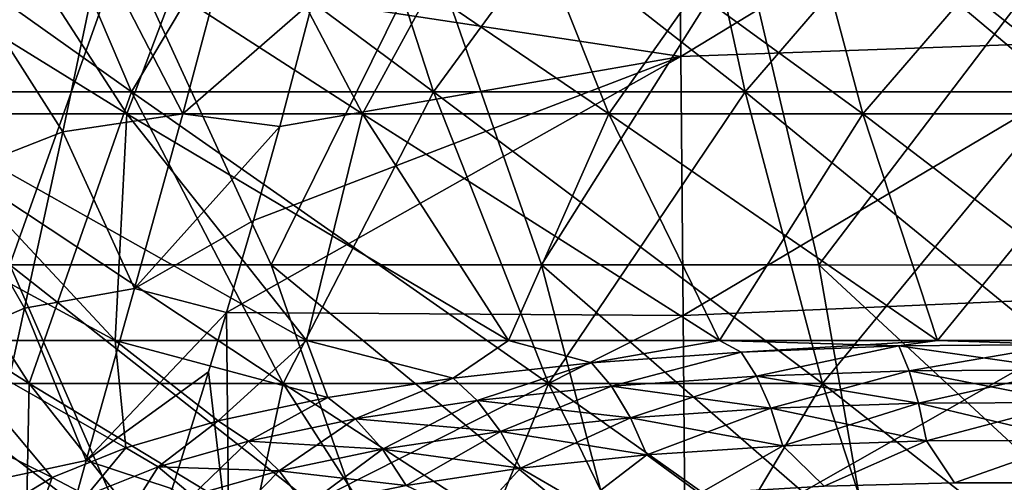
# Model space of a CAD drawing. Header units: metres. Extents: x -92 to 264, y -100 to 50.
# Tile 61 of 256: x -8.13 to -2.27, y -86.25 to -83.5. Entities that reach past the tile are written whole.
import ezdxf

# ---------------------------------------------------------------- set-up
doc = ezdxf.new("R2010")
doc.units = ezdxf.units.M
doc.layers.add('solid_21062050_01', color=7, linetype='CONTINUOUS')

msp = doc.modelspace()

# ---------------------------------------------------------------- linework, layer by layer
at = {"layer": 'solid_21062050_01'}
for points in [[(-7.465799, -83.923958, 12.901138), (-8.298942, -81.973351, 14.842591), (-10.212839, -81.973351, 13.90378)], [(-9.187556, -83.923958, 12.056576), (-7.465799, -83.923958, 12.901138), (-10.212839, -81.973351, 13.90378)], [(-7.465799, -83.923958, -21.893599), (-9.187556, -83.923958, -21.049036), (-8.298942, -81.973351, -23.835052)], [(-5.667431, -83.923958, 13.56718), (-6.299887, -81.973351, 15.58296), (-8.298942, -81.973351, 14.842591)], [(-7.465799, -83.923958, 12.901138), (-5.667431, -83.923958, 13.56718), (-8.298942, -81.973351, 14.842591)], [(-7.465799, -83.923958, -21.893599), (-8.298942, -81.973351, -23.835052), (-6.299887, -81.973351, -24.57542)], [(-5.667431, -83.923958, -22.559641), (-7.465799, -83.923958, -21.893599), (-6.299887, -81.973351, -24.57542)], [(-3.810909, -83.923958, 14.047867), (-4.236186, -81.973351, 16.117289), (-6.299887, -81.973351, 15.58296)], [(-5.667431, -83.923958, 13.56718), (-3.810909, -83.923958, 14.047867), (-6.299887, -81.973351, 15.58296)], [(-5.667431, -83.923958, -22.559641), (-6.299887, -81.973351, -24.57542), (-4.236186, -81.973351, -25.109749)], [(-3.810909, -83.923958, -23.040327), (-5.667431, -83.923958, -22.559641), (-4.236186, -81.973351, -25.109749)], [(-1.915281, -83.923958, 14.338266), (-2.129016, -81.973351, 16.440096), (-4.236186, -81.973351, 16.117289)], [(-3.810909, -83.923958, 14.047867), (-1.915281, -83.923958, 14.338266), (-4.236186, -81.973351, 16.117289)], [(-3.810909, -83.923958, -23.040327), (-4.236186, -81.973351, -25.109749), (-2.129016, -81.973351, -25.432556)], [(-1.915281, -83.923958, -23.330727), (-3.810909, -83.923958, -23.040327), (-2.129016, -81.973351, -25.432556)], [(-4.21145, -82.097534, 20.584324), (-4.19432, -83.713608, 21.101568), (-1.415636, -82.027893, 20.871164)], [(-4.19432, -83.713608, 21.101568), (-1.409898, -83.615257, 21.364271), (-1.415636, -82.027893, 20.871164)], [(-6.385863, -83.383698, 20.526331), (-4.19432, -83.713608, 21.101568), (-4.21145, -82.097534, 20.584324)], [(-7.494221, -84.05484, -17.99823), (-8.4979, -82.504501, -19.806511), (-10.003215, -82.504501, -18.868242)], [(-8.821745, -84.05484, -17.170778), (-7.494221, -84.05484, -17.99823), (-10.003215, -82.504501, -18.868242)], [(-7.494221, -84.05484, 9.005769), (-8.821745, -84.05484, 8.178317), (-8.4979, -82.504501, 10.814052)], [(-6.089796, -84.05484, -18.687134), (-6.905384, -82.504501, -20.587679), (-8.4979, -82.504501, -19.806511)], [(-7.494221, -84.05484, -17.99823), (-6.089796, -84.05484, -18.687134), (-8.4979, -82.504501, -19.806511)], [(-7.494221, -84.05484, 9.005769), (-8.4979, -82.504501, 10.814052), (-6.905384, -82.504501, 11.595218)], [(-6.089796, -84.05484, 9.694673), (-7.494221, -84.05484, 9.005769), (-6.905384, -82.504501, 11.595218)], [(-4.622881, -84.05484, -19.230419), (-5.24201, -82.504501, -21.203724), (-6.905384, -82.504501, -20.587679)], [(-6.089796, -84.05484, -18.687134), (-4.622881, -84.05484, -19.230419), (-6.905384, -82.504501, -20.587679)], [(-6.089796, -84.05484, 9.694673), (-6.905384, -82.504501, 11.595218), (-5.24201, -82.504501, 12.211264)], [(-4.622881, -84.05484, 10.237958), (-6.089796, -84.05484, 9.694673), (-5.24201, -82.504501, 12.211264)], [(-3.10853, -84.05484, -19.622511), (-3.524846, -82.504501, -21.648329), (-5.24201, -82.504501, -21.203724)], [(-4.622881, -84.05484, -19.230419), (-3.10853, -84.05484, -19.622511), (-5.24201, -82.504501, -21.203724)], [(-4.622881, -84.05484, 10.237958), (-5.24201, -82.504501, 12.211264), (-3.524846, -82.504501, 12.655869)], [(-3.10853, -84.05484, 10.630051), (-4.622881, -84.05484, 10.237958), (-3.524846, -82.504501, 12.655869)], [(-1.56228, -84.05484, -19.859388), (-1.771512, -82.504501, -21.916929), (-3.524846, -82.504501, -21.648329)], [(-3.10853, -84.05484, -19.622511), (-1.56228, -84.05484, -19.859388), (-3.524846, -82.504501, -21.648329)], [(-3.10853, -84.05484, 10.630051), (-3.524846, -82.504501, 12.655869), (-1.771512, -82.504501, 12.924469)], [(-1.56228, -84.05484, 10.866927), (-3.10853, -84.05484, 10.630051), (-1.771512, -82.504501, 12.924469)], [(-9.271466, -83.044952, 14.298345), (-7.512233, -83.045357, 15.06764), (-8.191371, -84.9543, 12.397994)], [(-7.512233, -83.045357, 15.06764), (-6.634542, -84.954651, 13.06736), (-8.191371, -84.9543, 12.397994)], [(-7.652674, -83.10334, 19.933451), (-7.160573, -84.055214, 20.547152), (-6.880937, -83.005737, 20.241337)], [(-7.512233, -83.045357, 15.06764), (-5.690001, -83.04567, 15.672777), (-6.634542, -84.954651, 13.06736)], [(-6.880937, -83.005737, 20.241337), (-7.160573, -84.055214, 20.547152), (-6.385863, -83.383698, 20.526331)], [(-5.690001, -83.04567, 15.672777), (-5.023727, -84.954926, 13.593712), (-6.634542, -84.954651, 13.06736)], [(-5.690001, -83.04567, 15.672777), (-3.820053, -83.045898, 16.108679), (-5.023727, -84.954926, 13.593712)], [(-3.820053, -83.045898, 16.108679), (-3.372035, -84.955116, 13.972768), (-5.023727, -84.954926, 13.593712)], [(-3.820053, -83.045898, 16.108679), (-1.918069, -83.046036, 16.371691), (-3.372035, -84.955116, 13.972768)], [(-1.918069, -83.046036, 16.371691), (-1.692905, -84.955238, 14.201441), (-3.372035, -84.955116, 13.972768)], [(-8.385301, -83.362907, 19.574448), (-7.875787, -84.162491, 20.257002), (-7.652674, -83.10334, 19.933451)], [(-7.652674, -83.10334, 19.933451), (-7.875787, -84.162491, 20.257002), (-7.160573, -84.055214, 20.547152)], [(-8.385301, -83.362907, 19.574448), (-8.554506, -84.428726, 19.934799), (-7.875787, -84.162491, 20.257002)], [(-7.160573, -84.055214, 20.547152), (-6.581696, -84.129959, 20.766052), (-6.385863, -83.383698, 20.526331)], [(-6.385863, -83.383698, 20.526331), (-6.581696, -84.129959, 20.766052), (-4.19432, -83.713608, 21.101568)], [(-4.19432, -83.713608, 21.101568), (-4.179541, -85.256119, 21.802929), (-1.409898, -83.615257, 21.364271)], [(-4.179541, -85.256119, 21.802929), (-1.40468, -85.134071, 22.03896), (-1.409898, -83.615257, 21.364271)], [(-6.900097, -85.238525, 21.200882), (-4.179541, -85.256119, 21.802929), (-4.19432, -83.713608, 21.101568)], [(-6.739403, -84.689476, 20.973038), (-6.900097, -85.238525, 21.200882), (-4.19432, -83.713608, 21.101568)], [(-6.581696, -84.129959, 20.766052), (-6.739403, -84.689476, 20.973038), (-4.19432, -83.713608, 21.101568)], [(-8.074984, -85.659615, 10.052103), (-9.187556, -83.923958, 12.056576), (-10.815038, -83.923958, 11.042158)], [(-9.505383, -85.659615, 9.160527), (-8.074984, -85.659615, 10.052103), (-10.815038, -83.923958, 11.042158)], [(-8.074984, -85.659615, -19.044563), (-9.505383, -85.659615, -18.152988), (-9.187556, -83.923958, -21.049036)], [(-6.561723, -85.659615, 10.794393), (-7.465799, -83.923958, 12.901138), (-9.187556, -83.923958, 12.056576)], [(-8.074984, -85.659615, 10.052103), (-6.561723, -85.659615, 10.794393), (-9.187556, -83.923958, 12.056576)], [(-8.074984, -85.659615, -19.044563), (-9.187556, -83.923958, -21.049036), (-7.465799, -83.923958, -21.893599)], [(-6.561723, -85.659615, -19.786852), (-8.074984, -85.659615, -19.044563), (-7.465799, -83.923958, -21.893599)], [(-4.98113, -85.659615, 11.37978), (-5.667431, -83.923958, 13.56718), (-7.465799, -83.923958, 12.901138)], [(-6.561723, -85.659615, 10.794393), (-4.98113, -85.659615, 11.37978), (-7.465799, -83.923958, 12.901138)], [(-6.561723, -85.659615, -19.786852), (-7.465799, -83.923958, -21.893599), (-5.667431, -83.923958, -22.559641)], [(-4.98113, -85.659615, -20.37224), (-6.561723, -85.659615, -19.786852), (-5.667431, -83.923958, -22.559641)], [(-3.349424, -85.659615, 11.802258), (-3.810909, -83.923958, 14.047867), (-5.667431, -83.923958, 13.56718)], [(-4.98113, -85.659615, 11.37978), (-3.349424, -85.659615, 11.802258), (-5.667431, -83.923958, 13.56718)], [(-4.98113, -85.659615, -20.37224), (-5.667431, -83.923958, -22.559641), (-3.810909, -83.923958, -23.040327)], [(-3.349424, -85.659615, -20.794718), (-4.98113, -85.659615, -20.37224), (-3.810909, -83.923958, -23.040327)], [(-1.683349, -85.659615, 12.057491), (-1.915281, -83.923958, 14.338266), (-3.810909, -83.923958, 14.047867)], [(-3.349424, -85.659615, 11.802258), (-1.683349, -85.659615, 12.057491), (-3.810909, -83.923958, 14.047867)], [(-3.349424, -85.659615, -20.794718), (-3.810909, -83.923958, -23.040327), (-1.915281, -83.923958, -23.330727)], [(-1.683349, -85.659615, -21.049952), (-3.349424, -85.659615, -20.794718), (-1.915281, -83.923958, -23.330727)], [(-7.562343, -85.404152, -15.361345), (-8.821745, -84.05484, -17.170778), (-10.058746, -84.05484, -16.213266)], [(-8.622748, -85.404152, -14.54053), (-7.562343, -85.404152, -15.361345), (-10.058746, -84.05484, -16.213266)], [(-6.424338, -85.404152, -16.070669), (-7.494221, -84.05484, -17.99823), (-8.821745, -84.05484, -17.170778)], [(-7.562343, -85.404152, -15.361345), (-6.424338, -85.404152, -16.070669), (-8.821745, -84.05484, -17.170778)], [(-7.562343, -85.404152, 6.368885), (-8.821745, -84.05484, 8.178317), (-7.494221, -84.05484, 9.005769)], [(-7.562343, -85.404152, 6.368885), (-8.622748, -85.404152, 5.548069), (-8.821745, -84.05484, 8.178317)], [(-7.875787, -84.162491, 20.257002), (-7.448927, -85.094353, 20.935717), (-7.160573, -84.055214, 20.547152)], [(-6.424338, -85.404152, 7.078208), (-7.562343, -85.404152, 6.368885), (-7.494221, -84.05484, 9.005769)], [(-5.22041, -85.404152, -16.661224), (-6.089796, -84.05484, -18.687134), (-7.494221, -84.05484, -17.99823)], [(-6.424338, -85.404152, -16.070669), (-5.22041, -85.404152, -16.661224), (-7.494221, -84.05484, -17.99823)], [(-6.424338, -85.404152, 7.078208), (-7.494221, -84.05484, 9.005769), (-6.089796, -84.05484, 9.694673)], [(-7.160573, -84.055214, 20.547152), (-7.448927, -85.094353, 20.935717), (-6.581696, -84.129959, 20.766052)], [(-5.22041, -85.404152, 7.668763), (-6.424338, -85.404152, 7.078208), (-6.089796, -84.05484, 9.694673)], [(-3.962914, -85.404152, -17.126949), (-4.622881, -84.05484, -19.230419), (-6.089796, -84.05484, -18.687134)], [(-5.22041, -85.404152, -16.661224), (-3.962914, -85.404152, -17.126949), (-6.089796, -84.05484, -18.687134)], [(-5.22041, -85.404152, 7.668763), (-6.089796, -84.05484, 9.694673), (-4.622881, -84.05484, 10.237958)], [(-3.962914, -85.404152, 8.134489), (-5.22041, -85.404152, 7.668763), (-4.622881, -84.05484, 10.237958)], [(-2.664752, -85.404152, -17.463066), (-3.10853, -84.05484, -19.622511), (-4.622881, -84.05484, -19.230419)], [(-3.962914, -85.404152, -17.126949), (-2.664752, -85.404152, -17.463066), (-4.622881, -84.05484, -19.230419)], [(-3.962914, -85.404152, 8.134489), (-4.622881, -84.05484, 10.237958), (-3.10853, -84.05484, 10.630051)], [(-2.664752, -85.404152, 8.470606), (-3.962914, -85.404152, 8.134489), (-3.10853, -84.05484, 10.630051)], [(-1.339248, -85.404152, -17.666126), (-1.56228, -84.05484, -19.859388), (-3.10853, -84.05484, -19.622511)], [(-2.664752, -85.404152, -17.463066), (-1.339248, -85.404152, -17.666126), (-3.10853, -84.05484, -19.622511)], [(-2.664752, -85.404152, 8.470606), (-3.10853, -84.05484, 10.630051), (-1.56228, -84.05484, 10.866927)], [(-1.339248, -85.404152, 8.673666), (-2.664752, -85.404152, 8.470606), (-1.56228, -84.05484, 10.866927)], [(-8.554506, -84.428726, 19.934799), (-8.104077, -85.212242, 20.668831), (-7.875787, -84.162491, 20.257002)], [(-7.875787, -84.162491, 20.257002), (-8.104077, -85.212242, 20.668831), (-7.448927, -85.094353, 20.935717)], [(-7.448927, -85.094353, 20.935717), (-6.739403, -84.689476, 20.973038), (-6.581696, -84.129959, 20.766052)], [(-8.554506, -84.428726, 19.934799), (-8.725261, -85.48243, 20.387815), (-8.104077, -85.212242, 20.668831)], [(-7.448927, -85.094353, 20.935717), (-6.900097, -85.238525, 21.200882), (-6.739403, -84.689476, 20.973038)], [(-9.681548, -84.95388, 11.59106), (-7.449849, -86.645546, 10.137367), (-8.793205, -86.645149, 9.372519)], [(-9.681548, -84.95388, 11.59106), (-8.191371, -84.9543, 12.397994), (-7.449849, -86.645546, 10.137367)], [(-8.191371, -84.9543, 12.397994), (-6.040566, -86.645882, 10.772601), (-7.449849, -86.645546, 10.137367)], [(-8.191371, -84.9543, 12.397994), (-6.634542, -84.954651, 13.06736), (-6.040566, -86.645882, 10.772601)], [(-6.634542, -84.954651, 13.06736), (-4.577828, -86.646141, 11.272597), (-6.040566, -86.645882, 10.772601)], [(-6.634542, -84.954651, 13.06736), (-5.023727, -84.954926, 13.593712), (-4.577828, -86.646141, 11.272597)], [(-5.023727, -84.954926, 13.593712), (-3.074579, -86.646324, 11.632932), (-4.577828, -86.646141, 11.272597)], [(-5.023727, -84.954926, 13.593712), (-3.372035, -84.955116, 13.972768), (-3.074579, -86.646324, 11.632932)], [(-3.372035, -84.955116, 13.972768), (-1.544122, -86.646439, 11.850416), (-3.074579, -86.646324, 11.632932)], [(-3.372035, -84.955116, 13.972768), (-1.692905, -84.955238, 14.201441), (-1.544122, -86.646439, 11.850416)], [(-8.104077, -85.212242, 20.668831), (-7.735501, -86.118378, 21.413273), (-7.448927, -85.094353, 20.935717)], [(-7.448927, -85.094353, 20.935717), (-7.735501, -86.118378, 21.413273), (-6.900097, -85.238525, 21.200882)], [(-4.179541, -85.256119, 21.802929), (-4.166926, -86.704453, 22.678049), (-1.40468, -85.134071, 22.03896)], [(-4.166926, -86.704453, 22.678049), (-1.399977, -86.563683, 22.885933), (-1.40468, -85.134071, 22.03896)], [(-8.725261, -85.48243, 20.387815), (-8.329371, -86.245834, 21.1745), (-8.104077, -85.212242, 20.668831)], [(-8.104077, -85.212242, 20.668831), (-8.329371, -86.245834, 21.1745), (-7.735501, -86.118378, 21.413273)], [(-7.735501, -86.118378, 21.413273), (-7.006703, -85.590446, 21.360271), (-6.900097, -85.238525, 21.200882)], [(-7.006703, -85.590446, 21.360271), (-6.886192, -86.620064, 22.019829), (-6.900097, -85.238525, 21.200882)], [(-6.900097, -85.238525, 21.200882), (-6.886192, -86.620064, 22.019829), (-4.179541, -85.256119, 21.802929)], [(-6.886192, -86.620064, 22.019829), (-4.166926, -86.704453, 22.678049), (-4.179541, -85.256119, 21.802929)], [(-7.938954, -86.220543, -12.99268), (-8.622748, -85.404152, -14.54053), (-9.594673, -85.404152, -13.616647)], [(-8.257662, -86.412926, -12.072651), (-7.938954, -86.220543, -12.99268), (-9.594673, -85.404152, -13.616647)], [(-7.938954, -86.220543, 4.00022), (-9.594673, -85.404152, 4.624187), (-8.622748, -85.404152, 5.548069)], [(-7.938954, -86.220543, 4.00022), (-8.257662, -86.412926, 3.080191), (-9.594673, -85.404152, 4.624187)], [(-7.500417, -86.04306, -13.865039), (-7.562343, -85.404152, -15.361345), (-8.622748, -85.404152, -14.54053)], [(-7.938954, -86.220543, -12.99268), (-7.500417, -86.04306, -13.865039), (-8.622748, -85.404152, -14.54053)], [(-7.500417, -86.04306, 4.872579), (-8.622748, -85.404152, 5.548069), (-7.562343, -85.404152, 6.368885)], [(-7.500417, -86.04306, 4.872579), (-7.938954, -86.220543, 4.00022), (-8.622748, -85.404152, 5.548069)], [(-6.29589, -85.744652, -15.408185), (-6.424338, -85.404152, -16.070669), (-7.562343, -85.404152, -15.361345)], [(-6.949676, -85.883537, -14.674727), (-6.29589, -85.744652, -15.408185), (-7.562343, -85.404152, -15.361345)], [(-7.500417, -86.04306, -13.865039), (-6.949676, -85.883537, -14.674727), (-7.562343, -85.404152, -15.361345)], [(-6.949676, -85.883537, 5.682268), (-7.562343, -85.404152, 6.368885), (-6.424338, -85.404152, 7.078208)], [(-6.949676, -85.883537, 5.682268), (-7.500417, -86.04306, 4.872579), (-7.562343, -85.404152, 6.368885)], [(-6.295889, -85.744652, 6.415725), (-6.949676, -85.883537, 5.682268), (-6.424338, -85.404152, 7.078208)], [(-5.55019, -85.628738, -16.052954), (-5.22041, -85.404152, -16.661224), (-6.424338, -85.404152, -16.070669)], [(-6.29589, -85.744652, -15.408185), (-5.55019, -85.628738, -16.052954), (-6.424338, -85.404152, -16.070669)], [(-5.550189, -85.628738, 7.060494), (-6.424338, -85.404152, 7.078208), (-5.22041, -85.404152, 7.668763)], [(-5.550189, -85.628738, 7.060494), (-6.295889, -85.744652, 6.415725), (-6.424338, -85.404152, 7.078208)], [(-5.55019, -85.628738, -16.052954), (-4.725236, -85.537811, -16.597916), (-5.22041, -85.404152, -16.661224)], [(-4.725236, -85.537811, 7.605455), (-5.550189, -85.628738, 7.060494), (-5.22041, -85.404152, 7.668763)], [(-4.725236, -85.537811, -16.597916), (-3.962914, -85.404152, -17.126949), (-5.22041, -85.404152, -16.661224)], [(-4.725236, -85.537811, 7.605455), (-5.22041, -85.404152, 7.668763), (-3.962914, -85.404152, 8.134489)], [(-4.725236, -85.537811, -16.597916), (-3.834948, -85.473434, -17.033703), (-3.962914, -85.404152, -17.126949)], [(-3.834947, -85.473434, 8.041244), (-4.725236, -85.537811, 7.605455), (-3.962914, -85.404152, 8.134489)], [(-2.894776, -85.436722, -17.352705), (-2.664752, -85.404152, -17.463066), (-3.962914, -85.404152, -17.126949)], [(-3.834948, -85.473434, -17.033703), (-2.894776, -85.436722, -17.352705), (-3.962914, -85.404152, -17.126949)], [(-3.834947, -85.473434, 8.041244), (-3.962914, -85.404152, 8.134489), (-2.664752, -85.404152, 8.470606)], [(-3.743383, -85.616638, -16.835463), (-2.894776, -85.436722, -17.352705), (-3.834948, -85.473434, -17.033703)], [(-2.894776, -85.436722, 8.360246), (-3.834947, -85.473434, 8.041244), (-2.664752, -85.404152, 8.470606)], [(-3.743383, -85.616638, 7.843003), (-3.834947, -85.473434, 8.041244), (-2.894776, -85.436722, 8.360246)], [(-3.743383, -85.616638, -16.835463), (-2.833291, -85.584259, -17.140024), (-2.894776, -85.436722, -17.352705)], [(-2.833291, -85.584259, 8.147563), (-3.743383, -85.616638, 7.843003), (-2.894776, -85.436722, 8.360246)], [(-2.894776, -85.436722, -17.352705), (-1.921114, -85.428352, -17.549267), (-2.664752, -85.404152, -17.463066)], [(-1.921114, -85.428352, 8.556807), (-2.894776, -85.436722, 8.360246), (-2.664752, -85.404152, 8.470606)], [(-1.891681, -85.579384, -17.326048), (-1.921114, -85.428352, -17.549267), (-2.894776, -85.436722, -17.352705)], [(-2.833291, -85.584259, 8.147563), (-2.894776, -85.436722, 8.360246), (-1.921114, -85.428352, 8.556807)], [(-2.833291, -85.584259, -17.140024), (-1.891681, -85.579384, -17.326048), (-2.894776, -85.436722, -17.352705)], [(-1.891681, -85.579384, 8.333589), (-2.833291, -85.584259, 8.147563), (-1.921114, -85.428352, 8.556807)], [(-1.921114, -85.428352, -17.549267), (-1.339248, -85.404152, -17.666126), (-2.664752, -85.404152, -17.463066)], [(-1.921114, -85.428352, 8.556807), (-2.664752, -85.404152, 8.470606), (-1.339248, -85.404152, 8.673666)], [(-4.606512, -85.675972, -16.417379), (-3.834948, -85.473434, -17.033703), (-4.725236, -85.537811, -16.597916)], [(-4.606512, -85.675972, 7.424918), (-4.725236, -85.537811, 7.605455), (-3.834947, -85.473434, 8.041244)], [(-4.606512, -85.675972, -16.417379), (-3.743383, -85.616638, -16.835463), (-3.834948, -85.473434, -17.033703)], [(-3.743383, -85.616638, 7.843003), (-4.606512, -85.675972, 7.424918), (-3.834947, -85.473434, 8.041244)], [(-5.407614, -85.76133, -15.892732), (-4.725236, -85.537811, -16.597916), (-5.55019, -85.628738, -16.052954)], [(-5.407614, -85.76133, 6.900271), (-5.550189, -85.628738, 7.060494), (-4.725236, -85.537811, 7.605455)], [(-5.407614, -85.76133, -15.892732), (-4.606512, -85.675972, -16.417379), (-4.725236, -85.537811, -16.597916)], [(-4.606512, -85.675972, 7.424918), (-5.407614, -85.76133, 6.900271), (-4.725236, -85.537811, 7.605455)], [(-7.735501, -86.118378, 21.413273), (-7.222687, -86.287331, 21.709482), (-7.006703, -85.590446, 21.360271)], [(-7.006703, -85.590446, 21.360271), (-7.222687, -86.287331, 21.709482), (-6.886192, -86.620064, 22.019829)], [(-6.132775, -85.871269, -15.27041), (-5.55019, -85.628738, -16.052954), (-6.29589, -85.744652, -15.408185)], [(-6.132775, -85.871269, 6.277949), (-6.295889, -85.744652, 6.415725), (-5.550189, -85.628738, 7.060494)], [(-6.132775, -85.871269, -15.27041), (-5.407614, -85.76133, -15.892732), (-5.55019, -85.628738, -16.052954)], [(-5.407614, -85.76133, 6.900271), (-6.132775, -85.871269, 6.277949), (-5.550189, -85.628738, 7.060494)], [(-4.493277, -85.863884, 7.256484), (-4.606512, -85.675972, 7.424918), (-3.743383, -85.616638, 7.843003)], [(-3.6581, -85.807182, -16.654015), (-3.743383, -85.616638, -16.835463), (-4.606512, -85.675972, -16.417379)], [(-3.6581, -85.807182, 7.661554), (-4.493277, -85.863884, 7.256484), (-3.743383, -85.616638, 7.843003)], [(-3.6581, -85.807182, 7.661554), (-3.743383, -85.616638, 7.843003), (-2.833291, -85.584259, 8.147563)], [(-2.777399, -85.776604, -16.949274), (-2.833291, -85.584259, -17.140024), (-3.743383, -85.616638, -16.835463)], [(-3.6581, -85.807182, -16.654015), (-2.777399, -85.776604, -16.949274), (-3.743383, -85.616638, -16.835463)], [(-2.777399, -85.776604, 7.956813), (-3.6581, -85.807182, 7.661554), (-2.833291, -85.584259, 8.147563)], [(-2.777399, -85.776604, 7.956813), (-2.833291, -85.584259, 8.147563), (-1.891681, -85.579384, 8.333589)], [(-1.86611, -85.772659, -17.129847), (-1.891681, -85.579384, -17.326048), (-2.833291, -85.584259, -17.140024)], [(-2.777399, -85.776604, -16.949274), (-1.86611, -85.772659, -17.129847), (-2.833291, -85.584259, -17.140024)], [(-1.86611, -85.772659, 8.137387), (-2.777399, -85.776604, 7.956813), (-1.891681, -85.579384, 8.333589)], [(-10.838246, -85.659615, 8.128816), (-9.241976, -87.163826, 6.269383), (-8.105419, -87.163826, 7.149144)], [(-10.838246, -85.659615, 8.128816), (-8.105419, -87.163826, 7.149144), (-9.505383, -85.659615, 9.160527)], [(-9.505383, -85.659615, -18.152988), (-8.105419, -87.163826, -16.141603), (-9.241976, -87.163826, -15.261844)], [(-8.074984, -85.659615, -19.044563), (-8.105419, -87.163826, -16.141603), (-9.505383, -85.659615, -18.152988)], [(-9.505383, -85.659615, 9.160527), (-8.105419, -87.163826, 7.149144), (-6.88569, -87.163826, 7.909407)], [(-9.505383, -85.659615, 9.160527), (-6.88569, -87.163826, 7.909407), (-8.074984, -85.659615, 10.052103)], [(-8.074984, -85.659615, -19.044563), (-6.88569, -87.163826, -16.901867), (-8.105419, -87.163826, -16.141603)], [(-6.561723, -85.659615, -19.786852), (-6.88569, -87.163826, -16.901867), (-8.074984, -85.659615, -19.044563)], [(-8.074984, -85.659615, 10.052103), (-6.88569, -87.163826, 7.909407), (-5.595304, -87.163826, 8.542371)], [(-8.074984, -85.659615, 10.052103), (-5.595304, -87.163826, 8.542371), (-6.561723, -85.659615, 10.794393)], [(-6.561723, -85.659615, -19.786852), (-5.595304, -87.163826, -17.534832), (-6.88569, -87.163826, -16.901867)], [(-4.98113, -85.659615, -20.37224), (-5.595304, -87.163826, -17.534832), (-6.561723, -85.659615, -19.786852)], [(-6.561723, -85.659615, 10.794393), (-5.595304, -87.163826, 8.542371), (-4.247503, -87.163826, 9.041542)], [(-6.561723, -85.659615, 10.794393), (-4.247503, -87.163826, 9.041542), (-4.98113, -85.659615, 11.37978)], [(-4.98113, -85.659615, -20.37224), (-4.247503, -87.163826, -18.034002), (-5.595304, -87.163826, -17.534832)], [(-5.268367, -85.945816, 6.748358), (-5.407614, -85.76133, 6.900271), (-4.606512, -85.675972, 7.424918)], [(-4.493277, -85.863884, -16.248945), (-4.606512, -85.675972, -16.417379), (-5.407614, -85.76133, -15.892732)], [(-4.493277, -85.863884, 7.256484), (-5.268367, -85.945816, 6.748358), (-4.606512, -85.675972, 7.424918)], [(-3.349424, -85.659615, -20.794718), (-4.247503, -87.163826, -18.034002), (-4.98113, -85.659615, -20.37224)], [(-4.98113, -85.659615, 11.37978), (-4.247503, -87.163826, 9.041542), (-2.856117, -87.163826, 9.401796)], [(-4.98113, -85.659615, 11.37978), (-2.856117, -87.163826, 9.401796), (-3.349424, -85.659615, 11.802258)], [(-4.493277, -85.863884, -16.248945), (-3.6581, -85.807182, -16.654015), (-4.606512, -85.675972, -16.417379)], [(-3.349424, -85.659615, -20.794718), (-2.856117, -87.163826, -18.394257), (-4.247503, -87.163826, -18.034002)], [(-1.683349, -85.659615, -21.049952), (-2.856117, -87.163826, -18.394257), (-3.349424, -85.659615, -20.794718)], [(-3.349424, -85.659615, 11.802258), (-2.856117, -87.163826, 9.401796), (-1.435423, -87.163826, 9.619439)], [(-3.349424, -85.659615, 11.802258), (-1.435423, -87.163826, 9.619439), (-1.683349, -85.659615, 12.057491)], [(-1.683349, -85.659615, -21.049952), (-1.435423, -87.163826, -18.6119), (-2.856117, -87.163826, -18.394257)], [(-6.769366, -86.003922, -14.561031), (-6.29589, -85.744652, -15.408185), (-6.949676, -85.883537, -14.674727)], [(-6.769366, -86.003922, 5.568571), (-6.949676, -85.883537, 5.682268), (-6.295889, -85.744652, 6.415725)], [(-6.769366, -86.003922, -14.561031), (-6.132775, -85.871269, -15.27041), (-6.29589, -85.744652, -15.408185)], [(-6.132775, -85.871269, 6.277949), (-6.769366, -86.003922, 5.568571), (-6.295889, -85.744652, 6.415725)], [(-5.969926, -86.051598, 6.145791), (-6.132775, -85.871269, 6.277949), (-5.407614, -85.76133, 6.900271)], [(-5.268367, -85.945816, -15.740819), (-5.407614, -85.76133, -15.892732), (-6.132775, -85.871269, -15.27041)], [(-5.268367, -85.945816, 6.748358), (-5.969926, -86.051598, 6.145791), (-5.407614, -85.76133, 6.900271)], [(-5.268367, -85.945816, -15.740819), (-4.493277, -85.863884, -16.248945), (-5.407614, -85.76133, -15.892732)], [(-4.396609, -86.085655, 7.122407), (-4.493277, -85.863884, 7.256484), (-3.6581, -85.807182, 7.661554)], [(-3.585882, -86.031204, -16.508755), (-3.6581, -85.807182, -16.654015), (-4.493277, -85.863884, -16.248945)], [(-3.585882, -86.031204, 7.516294), (-4.396609, -86.085655, 7.122407), (-3.6581, -85.807182, 7.661554)], [(-3.585882, -86.031204, 7.516294), (-3.6581, -85.807182, 7.661554), (-2.777399, -85.776604, 7.956813)], [(-2.730842, -86.002151, -16.796091), (-2.777399, -85.776604, -16.949274), (-3.6581, -85.807182, -16.654015)], [(-3.585882, -86.031204, -16.508755), (-2.730842, -86.002151, -16.796091), (-3.6581, -85.807182, -16.654015)], [(-2.730842, -86.002151, 7.803631), (-3.585882, -86.031204, 7.516294), (-2.777399, -85.776604, 7.956813)], [(-2.730842, -86.002151, 7.803631), (-2.777399, -85.776604, 7.956813), (-1.86611, -85.772659, 8.137387)], [(-1.845975, -85.998978, -16.972116), (-1.86611, -85.772659, -17.129847), (-2.777399, -85.776604, -16.949274)], [(-2.730842, -86.002151, -16.796091), (-1.845975, -85.998978, -16.972116), (-2.777399, -85.776604, -16.949274)], [(-1.845975, -85.998978, 7.979656), (-2.730842, -86.002151, 7.803631), (-1.86611, -85.772659, 8.137387)], [(-5.148909, -86.164642, 6.628558), (-5.268367, -85.945816, 6.748358), (-4.493277, -85.863884, 7.256484)], [(-4.396609, -86.085655, -16.114868), (-4.493277, -85.863884, -16.248945), (-5.268367, -85.945816, -15.740819)], [(-4.396609, -86.085655, 7.122407), (-5.148909, -86.164642, 6.628558), (-4.493277, -85.863884, 7.256484)], [(-4.396609, -86.085655, -16.114868), (-3.585882, -86.031204, -16.508755), (-4.493277, -85.863884, -16.248945)], [(-7.306228, -86.157043, -13.776728), (-6.949676, -85.883537, -14.674727), (-7.500417, -86.04306, -13.865039)], [(-7.306228, -86.157043, 4.784267), (-7.500417, -86.04306, 4.872579), (-6.949676, -85.883537, 5.682268)], [(-7.306228, -86.157043, -13.776728), (-6.769366, -86.003922, -14.561031), (-6.949676, -85.883537, -14.674727)], [(-6.769366, -86.003922, 5.568571), (-7.306228, -86.157043, 4.784267), (-6.949676, -85.883537, 5.682268)], [(-6.585754, -86.179428, 5.459067), (-6.769366, -86.003922, 5.568571), (-6.132775, -85.871269, 6.277949)], [(-5.969926, -86.051598, -15.138251), (-6.132775, -85.871269, -15.27041), (-6.769366, -86.003922, -14.561031)], [(-5.969926, -86.051598, 6.145791), (-6.585754, -86.179428, 5.459067), (-6.132775, -85.871269, 6.277949)], [(-5.969926, -86.051598, -15.138251), (-5.268367, -85.945816, -15.740819), (-6.132775, -85.871269, -15.27041)], [(-5.829757, -86.266815, 6.043129), (-5.969926, -86.051598, 6.145791), (-5.268367, -85.945816, 6.748358)], [(-5.14891, -86.164642, -15.621018), (-5.268367, -85.945816, -15.740819), (-5.969926, -86.051598, -15.138251)], [(-5.148909, -86.164642, 6.628558), (-5.829757, -86.266815, 6.043129), (-5.268367, -85.945816, 6.748358)], [(-5.14891, -86.164642, -15.621018), (-4.396609, -86.085655, -16.114868), (-5.268367, -85.945816, -15.740819)], [(-7.73391, -86.328011, -12.930986), (-7.500417, -86.04306, -13.865039), (-7.938954, -86.220543, -12.99268)], [(-7.73391, -86.328011, 3.938526), (-7.938954, -86.220543, 4.00022), (-7.500417, -86.04306, 4.872579)], [(-7.73391, -86.328011, -12.930986), (-7.306228, -86.157043, -13.776728), (-7.500417, -86.04306, -13.865039)], [(-7.306228, -86.157043, 4.784267), (-7.73391, -86.328011, 3.938526), (-7.500417, -86.04306, 4.872579)], [(-7.105073, -86.327126, 4.699929), (-7.306228, -86.157043, 4.784267), (-6.769366, -86.003922, 5.568571)], [(-6.585754, -86.179428, -14.451528), (-6.769366, -86.003922, -14.561031), (-7.306228, -86.157043, -13.776728)], [(-6.585754, -86.179428, 5.459067), (-7.105073, -86.327126, 4.699929), (-6.769366, -86.003922, 5.568571)], [(-6.585754, -86.179428, -14.451528), (-5.969926, -86.051598, -15.138251), (-6.769366, -86.003922, -14.561031)], [(-4.081995, -86.314949, 7.156387), (-4.396609, -86.085655, 7.122407), (-3.585882, -86.031204, 7.516294)], [(-4.081995, -86.314949, -16.148848), (-3.585882, -86.031204, -16.508755), (-4.396609, -86.085655, -16.114868)], [(-3.340065, -86.272438, 7.486448), (-4.081995, -86.314949, 7.156387), (-3.585882, -86.031204, 7.516294)], [(-4.081995, -86.314949, -16.148848), (-3.340065, -86.272438, -16.478909), (-3.585882, -86.031204, -16.508755)], [(-3.340065, -86.272438, 7.486448), (-3.585882, -86.031204, 7.516294), (-2.730842, -86.002151, 7.803631)], [(-3.340065, -86.272438, -16.478909), (-2.730842, -86.002151, -16.796091), (-3.585882, -86.031204, -16.508755)], [(-2.563947, -86.25119, 7.726925), (-3.340065, -86.272438, 7.486448), (-2.730842, -86.002151, 7.803631)], [(-3.340065, -86.272438, -16.478909), (-2.563947, -86.25119, -16.719385), (-2.730842, -86.002151, -16.796091)], [(-2.563947, -86.25119, 7.726925), (-2.730842, -86.002151, 7.803631), (-1.845975, -85.998978, 7.979656)], [(-2.563947, -86.25119, -16.719385), (-1.845975, -85.998978, -16.972116), (-2.730842, -86.002151, -16.796091)], [(-1.764756, -86.251495, 7.874436), (-2.563947, -86.25119, 7.726925), (-1.845975, -85.998978, 7.979656)], [(-2.563947, -86.25119, -16.719385), (-1.764755, -86.251495, -16.866896), (-1.845975, -85.998978, -16.972116)], [(-6.427339, -86.390442, 5.376115), (-6.585754, -86.179428, 5.459067), (-5.969926, -86.051598, 6.145791)], [(-5.829757, -86.266815, -15.035589), (-5.969926, -86.051598, -15.138251), (-6.585754, -86.179428, -14.451528)], [(-5.829757, -86.266815, 6.043129), (-6.427339, -86.390442, 5.376115), (-5.969926, -86.051598, 6.145791)], [(-5.829757, -86.266815, -15.035589), (-5.14891, -86.164642, -15.621018), (-5.969926, -86.051598, -15.138251)], [(-4.778767, -86.378136, -15.733935), (-4.396609, -86.085655, -16.114868), (-5.14891, -86.164642, -15.621018)], [(-4.778767, -86.378136, 6.741475), (-5.148909, -86.164642, 6.628558), (-4.396609, -86.085655, 7.122407)], [(-4.081995, -86.314949, 7.156387), (-4.778767, -86.378136, 6.741475), (-4.396609, -86.085655, 7.122407)], [(-4.778767, -86.378136, -15.733935), (-4.081995, -86.314949, -16.148848), (-4.396609, -86.085655, -16.114868)], [(-8.329371, -86.245834, 21.1745), (-8.013227, -87.120598, 21.984591), (-7.735501, -86.118378, 21.413273)], [(-7.735501, -86.118378, 21.413273), (-8.013227, -87.120598, 21.984591), (-7.222687, -86.287331, 21.709482)], [(-7.51876, -86.492188, 3.881422), (-7.73391, -86.328011, 3.938526), (-7.306228, -86.157043, 4.784267)], [(-7.105073, -86.327126, -13.692389), (-7.306228, -86.157043, -13.776728), (-7.73391, -86.328011, -12.930986)], [(-7.105073, -86.327126, 4.699929), (-7.51876, -86.492188, 3.881422), (-7.306228, -86.157043, 4.784267)], [(-7.105073, -86.327126, -13.692389), (-6.585754, -86.179428, -14.451528), (-7.306228, -86.157043, -13.776728)], [(-8.044914, -86.513824, -12.038538), (-7.938954, -86.220543, -12.99268), (-8.257662, -86.412926, -12.072651)], [(-8.044914, -86.513824, 3.046077), (-8.257662, -86.412926, 3.080191), (-7.938954, -86.220543, 4.00022)], [(-8.044914, -86.513824, -12.038538), (-7.73391, -86.328011, -12.930986), (-7.938954, -86.220543, -12.99268)], [(-7.73391, -86.328011, 3.938526), (-8.044914, -86.513824, 3.046077), (-7.938954, -86.220543, 4.00022)], [(-6.931225, -86.533424, 4.638919), (-7.105073, -86.327126, 4.699929), (-6.585754, -86.179428, 5.459067)], [(-6.427339, -86.390442, -14.368576), (-6.585754, -86.179428, -14.451528), (-7.105073, -86.327126, -13.692389)], [(-6.427339, -86.390442, 5.376115), (-6.931225, -86.533424, 4.638919), (-6.585754, -86.179428, 5.459067)], [(-6.427339, -86.390442, -14.368576), (-5.829757, -86.266815, -15.035589), (-6.585754, -86.179428, -14.451528)], [(-5.420131, -86.461067, 6.24772), (-5.829757, -86.266815, 6.043129), (-5.148909, -86.164642, 6.628558)], [(-5.420131, -86.461067, -15.240181), (-5.14891, -86.164642, -15.621018), (-5.829757, -86.266815, -15.035589)], [(-4.778767, -86.378136, 6.741475), (-5.420131, -86.461067, 6.24772), (-5.148909, -86.164642, 6.628558)], [(-5.420131, -86.461067, -15.240181), (-4.778767, -86.378136, -15.733935), (-5.14891, -86.164642, -15.621018)], [(-8.329371, -86.245834, 21.1745), (-8.546185, -87.254944, 21.777519), (-8.013227, -87.120598, 21.984591)]]:
    msp.add_3dface(points, dxfattribs=at)

doc.saveas('drawing.dxf')
